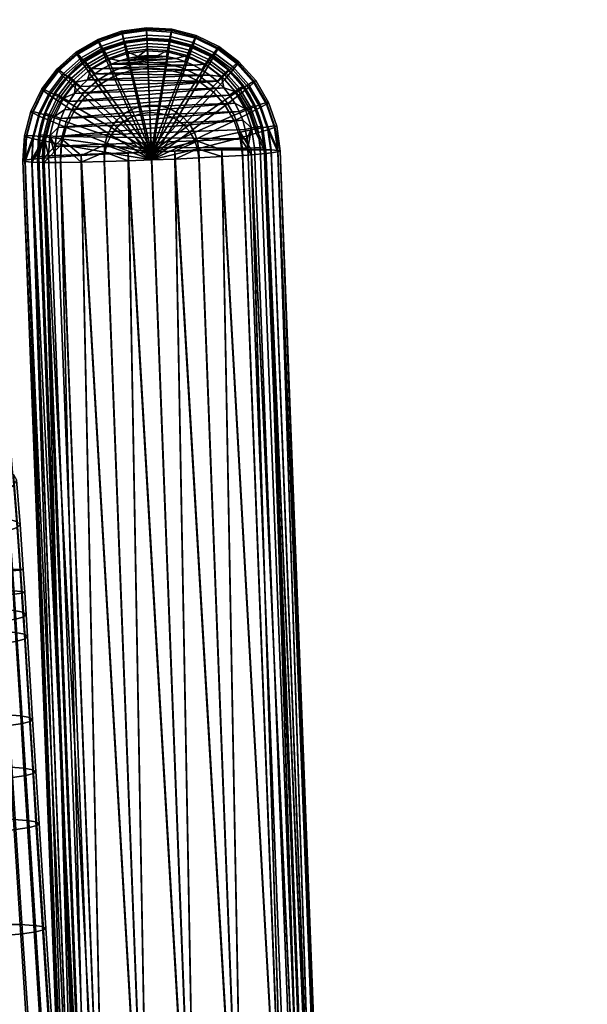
# Model space of a CAD drawing. Header units: millimetres. Extents: x -347 to 347, y -351 to 323.
# Tile 96 of 107: x 248 to 346, y 25 to 194. Entities that reach past the tile are written whole.
import ezdxf

# ---------------------------------------------------------------- set-up
doc = ezdxf.new("R2010")
doc.units = ezdxf.units.MM
doc.header["$MEASUREMENT"] = 0
for name, color, linetype in [('kolecka', 250, 'Continuous'), ('podrucky', 7, 'Continuous'), ('podrucky doplnky', 251, 'Continuous'), ('sedak', 251, 'Continuous')]:
    doc.layers.add(name, color=color, linetype=linetype)

msp = doc.modelspace()

# ---------------------------------------------------------------- meshes
at = {"layer": 'kolecka'}
mesh = msp.add_polyface(dxfattribs=at)
corners = [(193.84, 262.47, 30.25), (192.19, 262.6, 30.33), (192.39, 262.79, 26.13), (194.05, 262.68, 26.09), (195.59, 262.36, 30.19), (195.75, 262.6, 26.06), (195.42, 262.45, 34.33), (193.63, 262.63, 34.41), (197.41, 262.29, 30.15), (197.5, 262.54, 26.04), (197.31, 262.33, 34.27), (197.22, 262.46, 38.39), (195.26, 262.67, 38.45), (199.26, 262.26, 30.14), (199.26, 262.52, 26.03), (199.26, 262.28, 34.26), (199.26, 262.39, 38.37), (199.26, 262.54, 42.49), (197.13, 262.66, 42.51), (201.11, 262.29, 30.15), (201.02, 262.54, 26.04), (201.2, 262.33, 34.27), (201.3, 262.46, 38.39), (201.39, 262.66, 42.51), (202.93, 262.36, 30.19), (202.76, 262.6, 26.06), (203.1, 262.45, 34.33), (203.26, 262.67, 38.45), (204.68, 262.47, 30.25), (204.47, 262.68, 26.09), (204.88, 262.63, 34.41), (331.41, -56.34, 32.2), (331.41, -56.28, 28.71), (313.41, -56.28, 28.71), (313.41, -56.34, 32.2), (331.41, -56.8, 35.67), (313.41, -56.8, 35.67), (311.41, -56.76, 24.54), (300.41, -56.76, 24.54), (300.41, -56.38, 27.3), (311.41, -56.26, 30), (300.41, -56.26, 30), (300.41, -56.38, 32.7), (311.41, -56.76, 35.46), (299.3, -56.47, 30), (299.3, -57.04, 35.81), (333.41, -56.76, 24.54), (333.41, -56.26, 30), (344.41, -56.38, 27.3), (344.41, -56.76, 24.54), (333.41, -56.76, 35.46), (344.41, -56.38, 32.7), (344.41, -56.26, 30), (344.41, -56.76, 35.46), (345.51, -56.47, 30), (345.51, -57, 24.42)]
mesh.append_faces([[corners[k] for k in face] for face in [(0, 1, 2, 3), (4, 0, 3, 5), (6, 7, 0, 4), (8, 4, 5, 9), (10, 6, 4, 8), (11, 12, 6, 10), (13, 8, 9, 14), (15, 10, 8, 13), (16, 11, 10, 15), (17, 18, 11, 16), (19, 13, 14, 20), (21, 15, 13, 19), (22, 16, 15, 21), (23, 17, 16, 22), (24, 19, 20, 25), (26, 21, 19, 24), (27, 22, 21, 26), (28, 24, 25, 29), (30, 26, 24, 28), (31, 32, 33, 34), (35, 31, 34, 36), (37, 38, 39, 40), (40, 41, 42, 43), (41, 40, 39, 39), (44, 41, 39, 39), (44, 42, 41, 41), (44, 45, 42, 42), (46, 47, 48, 49), (47, 50, 51, 52), (50, 53, 51, 51), (52, 48, 47, 47), (54, 48, 52, 52), (54, 52, 51, 51), (55, 49, 48, 48), (54, 55, 48, 48)]])
at = {"layer": 'podrucky'}
mesh = msp.add_polyface(dxfattribs=at)
corners = [(253.59, 180.74, 625.58), (255.33, 179.55, 623.86), (253.75, 176.32, 624.08), (251.84, 177.14, 625.82), (252.59, 181.48, 627.39), (250.73, 177.68, 627.65), (252.27, 181.8, 629.19), (250.39, 177.93, 629.45), (252.58, 181.73, 631.02), (250.73, 177.93, 631.28), (253.59, 181.24, 632.92), (251.83, 177.65, 633.16), (255.33, 180.3, 634.78), (253.75, 177.06, 635), (257.51, 182.42, 623.67), (259.61, 180.38, 622.21), (257.77, 177.95, 622.37), (256.01, 183.93, 625.36), (255.15, 184.85, 627.16), (254.88, 185.23, 628.96), (255.15, 185.1, 630.79), (256.01, 184.43, 632.7), (257.51, 183.17, 634.59), (259.6, 181.34, 636.32), (257.76, 178.92, 636.48), (261.89, 182.4, 622.07), (266.27, 176.22, 620.26), (265.09, 175.17, 620.33), (260.21, 184.81, 623.51), (259.01, 186.59, 625.18), (258.32, 187.66, 626.97), (258.1, 188.08, 628.77), (258.32, 187.91, 630.6), (259.01, 187.09, 632.53), (260.21, 185.56, 634.43), (261.88, 183.36, 636.18), (266.26, 177.49, 638.82), (265.07, 176.44, 638.89), (264.53, 183.93, 621.97), (267.64, 177.02, 620.21), (263.33, 186.63, 623.38), (262.48, 188.61, 625.04), (261.98, 189.8, 626.83), (261.83, 190.26, 628.62), (261.98, 190.05, 630.46), (262.47, 189.11, 632.39), (263.32, 187.38, 634.3), (264.52, 184.9, 636.08), (267.63, 178.29, 638.76), (267.41, 184.93, 621.9), (269.14, 177.54, 620.18), (266.74, 187.81, 623.31), (266.27, 189.91, 624.96), (265.99, 191.18, 626.74), (265.9, 191.66, 628.53), (265.99, 191.43, 630.37), (266.26, 190.41, 632.3), (266.73, 188.56, 634.23), (267.4, 185.89, 636.01), (269.13, 178.81, 638.73), (270.43, 185.34, 621.88), (270.72, 177.76, 620.16), (270.32, 188.3, 623.28), (270.24, 190.46, 624.92), (270.19, 191.76, 626.7), (270.18, 192.25, 628.49), (270.19, 192.01, 630.33), (270.23, 190.96, 632.27), (270.31, 189.05, 634.2), (270.42, 186.31, 635.98), (270.7, 179.02, 638.71), (272.29, 178.93, 638.72), (273.46, 186.12, 636)]
mesh.append_faces([[corners[k] for k in face] for face in [(0, 1, 2, 3), (4, 0, 3, 5), (6, 4, 5, 7), (8, 6, 7, 9), (10, 8, 9, 11), (12, 10, 11, 13), (14, 15, 16, 1), (17, 14, 1, 0), (18, 17, 0, 4), (19, 18, 4, 6), (20, 19, 6, 8), (21, 20, 8, 10), (22, 21, 10, 12), (23, 22, 12, 24), (25, 26, 27, 15), (28, 25, 15, 14), (29, 28, 14, 17), (30, 29, 17, 18), (31, 30, 18, 19), (32, 31, 19, 20), (33, 32, 20, 21), (34, 33, 21, 22), (35, 34, 22, 23), (36, 35, 23, 37), (38, 39, 26, 25), (40, 38, 25, 28), (41, 40, 28, 29), (42, 41, 29, 30), (43, 42, 30, 31), (44, 43, 31, 32), (45, 44, 32, 33), (46, 45, 33, 34), (47, 46, 34, 35), (48, 47, 35, 36), (49, 50, 39, 38), (51, 49, 38, 40), (52, 51, 40, 41), (53, 52, 41, 42), (54, 53, 42, 43), (55, 54, 43, 44), (56, 55, 44, 45), (57, 56, 45, 46), (58, 57, 46, 47), (59, 58, 47, 48), (60, 61, 50, 49), (62, 60, 49, 51), (63, 62, 51, 52), (64, 63, 52, 53), (65, 64, 53, 54), (66, 65, 54, 55), (67, 66, 55, 56), (68, 67, 56, 57), (69, 68, 57, 58), (70, 69, 58, 59), (71, 72, 69, 70)]])
mesh = msp.add_polyface(dxfattribs=at)
corners = [(273.47, 185.16, 621.89), (272.3, 177.66, 620.17), (270.72, 177.76, 620.16), (270.43, 185.34, 621.88), (273.92, 188.09, 623.29), (270.32, 188.3, 623.28), (274.24, 190.22, 624.94), (270.24, 190.46, 624.92), (274.42, 191.51, 626.72), (270.19, 191.76, 626.7), (274.48, 191.99, 628.51), (270.18, 192.25, 628.49), (274.42, 191.75, 630.35), (270.19, 192.01, 630.33), (274.24, 190.72, 632.29), (270.23, 190.96, 632.27), (273.91, 188.83, 634.21), (270.31, 189.05, 634.2), (273.46, 186.12, 636), (270.42, 186.31, 635.98), (276.42, 184.39, 621.94), (273.84, 177.26, 620.2), (277.41, 187.17, 623.36), (278.12, 189.21, 625.02), (278.53, 190.44, 626.8), (278.65, 190.9, 628.59), (278.52, 190.68, 630.43), (278.11, 189.71, 632.36), (277.41, 187.92, 634.28), (276.41, 185.35, 636.05), (273.82, 178.53, 638.75), (272.29, 178.93, 638.72), (279.17, 183.06, 622.04), (275.27, 176.57, 620.25), (280.66, 185.6, 623.47), (281.73, 187.46, 625.14), (282.34, 188.59, 626.93), (282.53, 189.02, 628.72), (282.34, 188.83, 630.56), (281.72, 187.96, 632.48), (280.65, 186.35, 634.39), (279.16, 184.02, 636.15), (275.25, 177.83, 638.8), (281.6, 181.22, 622.16), (276.53, 175.61, 620.31), (283.54, 183.42, 623.62), (284.92, 185.04, 625.3), (285.72, 186.03, 627.1), (285.97, 186.42, 628.9), (285.72, 186.28, 630.73), (284.92, 185.54, 632.65), (283.53, 184.17, 634.54), (281.58, 182.19, 636.27), (276.52, 176.88, 638.86), (285.93, 180.73, 623.8), (283.62, 178.95, 622.32), (287.58, 182.05, 625.51), (288.53, 182.86, 627.32), (288.83, 183.2, 629.12), (288.53, 183.11, 630.95), (287.58, 182.55, 632.86), (285.92, 181.48, 634.72), (283.61, 179.91, 636.43), (277.57, 175.69, 638.95), (289.61, 178.59, 625.75), (287.75, 177.62, 624.02), (290.68, 179.21, 627.57), (291.01, 179.49, 629.38), (290.67, 179.46, 631.2), (289.6, 179.1, 633.09), (287.75, 178.37, 634.94), (285.15, 177.28, 636.61)]
mesh.append_faces([[corners[k] for k in face] for face in [(0, 1, 2, 3), (4, 0, 3, 5), (6, 4, 5, 7), (8, 6, 7, 9), (10, 8, 9, 11), (12, 10, 11, 13), (14, 12, 13, 15), (16, 14, 15, 17), (18, 16, 17, 19), (20, 21, 1, 0), (22, 20, 0, 4), (23, 22, 4, 6), (24, 23, 6, 8), (25, 24, 8, 10), (26, 25, 10, 12), (27, 26, 12, 14), (28, 27, 14, 16), (29, 28, 16, 18), (30, 29, 18, 31), (32, 33, 21, 20), (34, 32, 20, 22), (35, 34, 22, 23), (36, 35, 23, 24), (37, 36, 24, 25), (38, 37, 25, 26), (39, 38, 26, 27), (40, 39, 27, 28), (41, 40, 28, 29), (42, 41, 29, 30), (43, 44, 33, 32), (45, 43, 32, 34), (46, 45, 34, 35), (47, 46, 35, 36), (48, 47, 36, 37), (49, 48, 37, 38), (50, 49, 38, 39), (51, 50, 39, 40), (52, 51, 40, 41), (53, 52, 41, 42), (54, 55, 43, 45), (56, 54, 45, 46), (57, 56, 46, 47), (58, 57, 47, 48), (59, 58, 48, 49), (60, 59, 49, 50), (61, 60, 50, 51), (62, 61, 51, 52), (63, 62, 52, 53), (64, 65, 54, 56), (66, 64, 56, 57), (67, 66, 57, 58), (68, 67, 58, 59), (69, 68, 59, 60), (70, 69, 60, 61), (71, 70, 61, 62)]])
mesh = msp.add_polyface(dxfattribs=at)
corners = [(253.75, 176.32, 624.08), (256.44, 175.22, 622.56), (255.66, 172.27, 622.76), (252.84, 172.83, 624.32), (251.84, 177.14, 625.82), (250.82, 173.27, 626.08), (250.73, 177.68, 627.65), (249.66, 173.59, 627.93), (250.39, 177.93, 629.45), (249.29, 173.77, 629.74), (250.73, 177.93, 631.28), (249.66, 173.83, 631.56), (251.83, 177.65, 633.16), (250.82, 173.78, 633.43), (253.75, 177.06, 635), (252.83, 173.58, 635.24), (256.43, 176.18, 636.67), (255.65, 173.24, 636.87), (263.42, 173.75, 639.07), (263.02, 172.22, 639.17), (257.77, 177.95, 622.37), (264.13, 173.91, 620.42), (263.43, 172.49, 620.52), (255.33, 179.55, 623.86), (257.76, 178.92, 636.48), (255.33, 180.3, 634.78), (264.11, 175.18, 638.97), (271.01, 171, 639.97), (259.61, 180.38, 622.21), (265.09, 175.17, 620.33), (265.07, 176.44, 638.89), (259.6, 181.34, 636.32), (266.27, 176.22, 620.26), (271.03, 169.64, 620.01), (266.26, 177.49, 638.82), (267.64, 177.02, 620.21), (267.63, 178.29, 638.76), (269.14, 177.54, 620.18), (269.13, 178.81, 638.73), (270.72, 177.76, 620.16), (270.7, 179.02, 638.71), (272.3, 177.66, 620.17), (272.29, 178.93, 638.72), (273.84, 177.26, 620.2), (273.82, 178.53, 638.75), (275.27, 176.57, 620.25), (275.25, 177.83, 638.8), (276.53, 175.61, 620.31), (276.52, 176.88, 638.86), (277.58, 174.43, 620.39), (283.62, 178.95, 622.32), (281.6, 181.22, 622.16), (277.57, 175.69, 638.95), (285.16, 176.32, 622.5), (278.39, 173.06, 620.49), (287.75, 177.62, 624.02), (285.93, 180.73, 623.8), (278.37, 174.33, 639.04), (285.15, 177.28, 636.61), (283.61, 179.91, 636.43), (286.16, 173.45, 622.7), (278.9, 171.56, 620.59), (288.93, 174.22, 624.25), (290.92, 174.81, 626.01), (289.61, 178.59, 625.75), (292.06, 175.21, 627.85), (290.68, 179.21, 627.57), (292.42, 175.42, 629.66), (291.01, 179.49, 629.38), (292.06, 175.46, 631.48), (290.67, 179.46, 631.2), (290.91, 175.32, 633.35), (289.6, 179.1, 633.09), (288.93, 174.96, 635.17), (287.75, 178.37, 634.94), (286.15, 174.41, 636.81), (278.89, 172.83, 639.14), (292.64, 171.02, 628.13), (293, 171.16, 629.95), (292.64, 171.27, 631.76), (291.46, 171.35, 633.62)]
mesh.append_faces([[corners[k] for k in face] for face in [(0, 1, 2, 3), (4, 0, 3, 5), (6, 4, 5, 7), (8, 6, 7, 9), (10, 8, 9, 11), (12, 10, 11, 13), (14, 12, 13, 15), (16, 14, 15, 17), (18, 16, 17, 19), (20, 21, 22, 1), (23, 20, 1, 0), (24, 25, 14, 16), (26, 24, 16, 18), (27, 26, 18, 18), (28, 29, 21, 20), (30, 31, 24, 26), (27, 30, 26, 26), (32, 33, 29, 29), (27, 34, 30, 30), (35, 33, 32, 32), (27, 36, 34, 34), (37, 33, 35, 35), (27, 38, 36, 36), (39, 33, 37, 37), (27, 40, 38, 38), (41, 33, 39, 39), (27, 42, 40, 40), (43, 33, 41, 41), (27, 44, 42, 42), (45, 33, 43, 43), (27, 46, 44, 44), (47, 33, 45, 45), (27, 48, 46, 46), (49, 33, 47, 47), (50, 49, 47, 51), (27, 52, 48, 48), (53, 54, 49, 50), (55, 53, 50, 56), (57, 58, 59, 52), (27, 57, 52, 52), (60, 61, 54, 53), (62, 60, 53, 55), (63, 62, 55, 64), (65, 63, 64, 66), (67, 65, 66, 68), (69, 67, 68, 70), (71, 69, 70, 72), (73, 71, 72, 74), (75, 73, 74, 58), (76, 75, 58, 57), (65, 77, 63, 63), (67, 78, 65, 65), (69, 78, 67, 67), (71, 79, 69, 69), (80, 79, 71, 71)]])
mesh = msp.add_polyface(dxfattribs=at)
corners = [(294.38, -31.42, 650.86), (286.56, 171.39, 637.01), (283.04, 171.35, 638.32), (288.08, 171.4, 636.25), (297.24, -31.43, 649.26), (290.55, 171.38, 634.53), (299.28, -31.48, 647.47), (292.64, 171.27, 631.76), (291.46, 171.35, 633.62), (263.43, 172.49, 620.52), (271.03, 169.64, 620.01), (263.03, 170.95, 620.62), (256.44, 175.22, 622.56), (255.66, 172.27, 622.76), (271.01, 171, 639.97), (263.42, 173.75, 639.07), (263.02, 172.22, 639.17), (264.13, 173.91, 620.42), (265.09, 175.17, 620.33), (278.39, 173.06, 620.49), (277.58, 174.43, 620.39), (278.9, 171.56, 620.59), (278.89, 172.83, 639.14), (278.37, 174.33, 639.04), (267.03, 169.49, 620.19), (262.94, 169.37, 620.73), (259, 169.28, 621.66), (255.48, 169.24, 622.96), (252.62, 169.24, 624.56), (252.84, 172.83, 624.32), (250.58, 169.28, 626.36), (250.82, 173.27, 626.08), (249.41, 169.36, 628.21), (249.04, 169.47, 630.03), (249.66, 173.59, 627.93), (249.29, 173.77, 629.74), (250.82, 173.78, 633.43), (249.4, 169.61, 631.85), (250.58, 169.78, 633.7), (249.66, 173.83, 631.56), (252.83, 173.58, 635.24), (252.62, 169.98, 635.48), (255.65, 173.24, 636.87), (255.47, 170.2, 637.07), (258.99, 170.42, 638.36), (262.92, 170.64, 639.28), (267.01, 170.83, 639.81), (275.03, 169.8, 620.17), (286.16, 173.45, 622.7), (286.57, 170.43, 622.91), (283.06, 170.21, 621.62), (288.93, 174.22, 624.25), (290.55, 170.75, 625.37), (288.09, 170.54, 623.67), (290.92, 174.81, 626.01), (291.46, 170.85, 626.28), (279.12, 169.99, 620.7), (292.06, 175.21, 627.85), (293, 171.16, 629.95), (292.64, 171.02, 628.13), (292.06, 175.46, 631.48), (288.93, 174.96, 635.17), (290.91, 175.32, 633.35), (286.15, 174.41, 636.81), (275.01, 171.14, 639.79), (279.11, 171.26, 639.25)]
mesh.append_faces([[corners[k] for k in face] for face in [(0, 1, 2, 2), (3, 4, 5, 5), (6, 7, 8, 8), (9, 10, 11, 11), (12, 9, 11, 13), (14, 15, 16, 16), (17, 10, 9, 9), (18, 10, 17, 17), (19, 10, 20, 20), (21, 10, 19, 19), (14, 22, 23, 23), (11, 24, 25, 25), (13, 26, 27, 27), (13, 27, 28, 28), (26, 11, 25, 25), (26, 13, 11, 11), (10, 24, 11, 11), (13, 28, 29, 29), (28, 30, 29, 29), (29, 30, 31, 31), (31, 30, 32, 32), (33, 34, 32, 32), (31, 32, 34, 34), (34, 33, 35, 35), (36, 37, 38, 38), (37, 39, 33, 33), (40, 38, 41, 41), (42, 43, 44, 44), (43, 42, 41, 41), (37, 36, 39, 39), (35, 33, 39, 39), (38, 40, 36, 36), (40, 41, 42, 42), (42, 44, 16, 16), (16, 45, 46, 46), (46, 14, 16, 16), (16, 44, 45, 45), (21, 47, 10, 10), (48, 49, 50, 21), (51, 52, 53, 48), (54, 55, 52, 51), (47, 21, 56, 56), (21, 50, 56, 56), (57, 58, 59, 59), (54, 59, 55, 55), (48, 53, 49, 49), (60, 7, 58, 58), (61, 5, 8, 62), (22, 2, 1, 63), (14, 64, 22, 22), (63, 3, 5, 61), (63, 1, 3, 3), (22, 65, 2, 2), (22, 64, 65, 65)]])
mesh = msp.add_polyface(dxfattribs=at)
corners = [(270.76, -33.49, 634.58), (267.03, 169.49, 620.19), (278.85, -33.23, 633.86), (259, 169.28, 621.66), (263.3, -33.62, 636.81), (255.48, 169.24, 622.96), (271.03, 169.64, 620.01), (262.94, 169.37, 620.73), (260.44, -33.62, 638.41), (257.22, -33.48, 642.06), (250.58, 169.28, 626.36), (258.4, -33.57, 640.2), (256.86, -33.37, 643.88), (249.04, 169.47, 630.03), (249.41, 169.36, 628.21), (252.62, 169.24, 624.56), (257.22, -33.22, 645.69), (249.4, 169.61, 631.85), (258.4, -33.05, 647.55), (250.58, 169.78, 633.7), (260.43, -32.84, 649.33), (252.62, 169.98, 635.48), (255.47, 170.2, 637.07), (263.29, -32.62, 650.92), (258.99, 170.42, 638.36), (267.01, 170.83, 639.81), (270.74, -32.17, 653.13), (278.83, -31.81, 653.81), (262.92, 170.64, 639.28), (271.01, 171, 639.97), (299.28, -32, 640.13), (292.64, 171.02, 628.13), (300.46, -31.82, 641.98), (290.55, 170.75, 625.37), (291.46, 170.85, 626.28), (297.24, -32.2, 638.35), (293, 171.16, 629.95), (300.82, -31.68, 643.8), (288.09, 170.54, 623.67), (294.39, -32.43, 636.76), (275.03, 169.8, 620.17), (286.94, -32.87, 634.55), (279.12, 169.99, 620.7), (286.57, 170.43, 622.91), (283.06, 170.21, 621.62), (275.01, 171.14, 639.79), (286.92, -31.55, 653.1), (279.11, 171.26, 639.25), (283.04, 171.35, 638.32), (288.08, 171.4, 636.25), (286.56, 171.39, 637.01), (294.38, -31.42, 650.86), (292.64, 171.27, 631.76), (299.28, -31.48, 647.47), (300.45, -31.56, 645.61), (290.55, 171.38, 634.53), (297.24, -31.43, 649.26), (291.46, 171.35, 633.62)]
mesh.append_faces([[corners[k] for k in face] for face in [(0, 1, 2, 2), (3, 0, 4, 4), (3, 4, 5, 5), (1, 6, 2, 2), (7, 1, 0, 0), (7, 0, 3, 3), (5, 4, 8, 8), (9, 10, 11, 11), (9, 12, 13, 13), (13, 14, 9, 9), (5, 8, 15, 15), (11, 10, 15, 15), (9, 14, 10, 10), (11, 15, 8, 8), (16, 13, 12, 12), (17, 13, 16, 16), (18, 17, 16, 16), (19, 17, 18, 18), (20, 21, 19, 19), (22, 21, 23, 23), (18, 20, 19, 19), (22, 23, 24, 24), (25, 26, 27, 27), (24, 23, 26, 26), (28, 24, 26, 26), (25, 28, 26, 26), (25, 27, 29, 29), (20, 23, 21, 21), (30, 31, 32, 32), (33, 34, 30, 30), (33, 30, 35, 35), (36, 37, 32, 32), (31, 36, 32, 32), (31, 30, 34, 34), (38, 35, 39, 39), (40, 41, 2, 2), (2, 6, 40, 40), (42, 41, 40, 40), (33, 35, 38, 38), (39, 43, 38, 38), (44, 43, 39, 39), (44, 41, 42, 42), (39, 41, 44, 44), (27, 45, 29, 29), (45, 27, 46, 46), (47, 45, 46, 46), (48, 47, 46, 46), (49, 50, 51, 51), (46, 51, 48, 48), (52, 53, 54, 54), (55, 56, 53, 53), (57, 55, 53, 53), (52, 54, 36, 36), (37, 36, 54, 54), (51, 56, 49, 49)]])
at = {"layer": 'podrucky doplnky'}
mesh = msp.add_polyface(dxfattribs=at)
corners = [(263.66, 186.98, 639.29), (263.23, 187.86, 638.56), (260.08, 186.02, 638.68), (260.68, 185.24, 639.41), (266.68, 189.05, 638.48), (266.53, 189.63, 637.42), (262.95, 188.39, 637.5), (266.92, 188.11, 639.22), (270.3, 189.55, 638.45), (270.27, 190.14, 637.39), (270.34, 188.58, 639.19), (264.64, 189.22, 636.34), (262.87, 188.51, 636.39), (261.17, 187.63, 636.45), (268.36, 190.11, 636.28), (266.48, 189.76, 636.31), (265.62, 186.6, 639.53), (267.17, 187.05, 639.5), (262.68, 185.25, 639.62), (264.12, 186, 639.57), (261.33, 184.36, 639.68), (268.77, 187.35, 639.48), (270.38, 187.49, 639.47), (270.27, 190.28, 636.27), (272, 187.47, 639.47), (273.61, 187.3, 639.49), (275.19, 186.97, 639.51), (260.06, 183.35, 639.75), (280.98, 184.16, 639.71), (278.23, 185.85, 639.59), (282.22, 183.12, 639.78), (258.91, 182.22, 639.82), (257.87, 180.99, 639.91), (256.95, 179.65, 640), (283.36, 181.97, 639.86), (256.17, 178.24, 640.09), (284.37, 180.71, 639.94), (266.73, 189.71, 634.81), (266.74, 189.61, 633.31), (263.15, 188.43, 633.39), (263.15, 188.53, 634.88), (270.27, 190.17, 634.78), (270.27, 190.07, 633.28)]
mesh.append_faces([[corners[k] for k in face] for face in [(0, 1, 2, 3), (4, 5, 6, 1), (7, 4, 1, 0), (8, 9, 5, 4), (10, 8, 4, 7), (6, 11, 12, 12), (6, 12, 13, 13), (5, 14, 15, 15), (5, 9, 14, 14), (11, 6, 5, 5), (15, 11, 5, 5), (0, 16, 17, 7), (3, 18, 19, 0), (3, 20, 18, 18), (21, 22, 10, 10), (21, 7, 17, 17), (16, 0, 19, 19), (7, 21, 10, 10), (14, 9, 23, 23), (24, 21, 17, 17), (17, 16, 25, 25), (26, 16, 19, 19), (27, 28, 20, 20), (29, 19, 18, 18), (30, 27, 31, 31), (32, 33, 34, 34), (35, 36, 33, 33), (32, 30, 31, 31), (24, 22, 21, 21), (37, 38, 39, 40), (41, 42, 38, 37), (12, 11, 40, 40), (41, 37, 14, 14), (15, 14, 37, 37), (37, 11, 15, 15), (11, 37, 40, 40), (23, 41, 14, 14), (40, 13, 12, 12)]])
mesh = msp.add_polyface(dxfattribs=at)
corners = [(273.94, 189.33, 638.47), (274.05, 189.92, 637.41), (270.27, 190.14, 637.39), (270.3, 189.55, 638.45), (273.78, 188.37, 639.2), (270.34, 188.58, 639.19), (277.47, 188.41, 638.53), (277.71, 188.96, 637.48), (277.12, 187.5, 639.26), (280.22, 185.99, 639.37), (280.76, 186.81, 638.64), (274.08, 190.05, 636.29), (272.18, 190.26, 636.28), (275.96, 189.66, 636.32), (279.54, 188.33, 636.41), (277.78, 189.08, 636.36), (270.27, 190.28, 636.27), (270.38, 187.49, 639.47), (272, 187.47, 639.47), (273.61, 187.3, 639.49), (275.19, 186.97, 639.51), (276.74, 186.48, 639.54), (278.23, 185.85, 639.59), (279.65, 185.07, 639.64), (261.33, 184.36, 639.68), (280.98, 184.16, 639.71), (282.22, 183.12, 639.78), (260.06, 183.35, 639.75), (262.68, 185.25, 639.62), (265.62, 186.6, 639.53), (264.12, 186, 639.57), (257.87, 180.99, 639.91), (283.36, 181.97, 639.86), (256.95, 179.65, 640), (284.37, 180.71, 639.94), (256.17, 178.24, 640.09), (285.26, 179.35, 640.04), (267.17, 187.05, 639.5), (273.83, 189.99, 634.79), (273.83, 189.88, 633.3), (270.27, 190.07, 633.28), (270.27, 190.17, 634.78), (277.49, 189.08, 634.86), (277.49, 188.98, 633.36)]
mesh.append_faces([[corners[k] for k in face] for face in [(0, 1, 2, 3), (4, 0, 3, 5), (6, 7, 1, 0), (8, 6, 0, 4), (9, 10, 6, 8), (1, 11, 12, 12), (1, 13, 11, 11), (7, 14, 15, 15), (7, 15, 13, 13), (1, 12, 2, 2), (7, 13, 1, 1), (16, 2, 12, 12), (5, 17, 18, 4), (19, 4, 18, 18), (4, 19, 20, 8), (8, 21, 22, 9), (8, 20, 21, 21), (23, 24, 25, 25), (26, 25, 27, 27), (23, 22, 28, 28), (29, 20, 19, 19), (20, 30, 21, 21), (22, 21, 30, 30), (31, 32, 26, 26), (33, 34, 32, 32), (35, 36, 34, 34), (18, 37, 19, 19), (28, 24, 23, 23), (38, 39, 40, 41), (42, 43, 39, 38), (12, 38, 41, 41), (38, 13, 42, 42), (12, 11, 38, 38), (16, 12, 41, 41), (11, 13, 38, 38), (42, 15, 14, 14), (42, 13, 15, 15)]])
mesh = msp.add_polyface(dxfattribs=at)
corners = [(255.15, 180.7, 639.04), (254.58, 180.98, 638), (252.92, 177.59, 638.23), (253.55, 177.42, 639.26), (256.01, 180.21, 639.75), (254.5, 177.12, 639.96), (257.35, 183.6, 638.85), (256.86, 183.99, 637.8), (258.1, 182.96, 639.56), (260.08, 186.02, 638.68), (259.69, 186.49, 637.63), (260.68, 185.24, 639.41), (263.23, 187.86, 638.56), (262.95, 188.39, 637.5), (254.4, 181.01, 636.89), (253.48, 179.34, 637.01), (255.48, 182.59, 636.79), (256.71, 184.05, 636.69), (258.07, 185.39, 636.6), (261.17, 187.63, 636.45), (259.57, 186.58, 636.52), (256.95, 179.65, 640), (257.87, 180.99, 639.91), (258.91, 182.22, 639.82), (260.06, 183.35, 639.75), (261.33, 184.36, 639.68), (254.3, 180.74, 635.41), (254.3, 180.64, 633.91), (252.62, 177.09, 634.15), (252.62, 177.19, 635.65), (256.71, 183.95, 635.19), (256.71, 183.85, 633.7), (259.73, 186.6, 635.01), (259.73, 186.49, 633.52), (263.15, 188.53, 634.88), (263.15, 188.43, 633.39)]
mesh.append_faces([[corners[k] for k in face] for face in [(0, 1, 2, 3), (4, 0, 3, 5), (6, 7, 1, 0), (8, 6, 0, 4), (9, 10, 7, 6), (11, 9, 6, 8), (12, 13, 10, 9), (1, 14, 15, 15), (2, 1, 15, 15), (1, 16, 14, 14), (7, 17, 16, 16), (7, 18, 17, 17), (10, 19, 20, 20), (10, 20, 18, 18), (10, 18, 7, 7), (13, 19, 10, 10), (1, 7, 16, 16), (21, 22, 4, 4), (23, 8, 22, 22), (4, 22, 8, 8), (24, 8, 23, 23), (25, 11, 24, 24), (8, 24, 11, 11), (26, 27, 28, 29), (30, 31, 27, 26), (32, 33, 31, 30), (34, 35, 33, 32), (29, 15, 26, 26), (26, 16, 30, 30), (32, 19, 34, 34), (30, 18, 32, 32), (30, 17, 18, 18), (30, 16, 17, 17), (32, 20, 19, 19), (32, 18, 20, 20), (26, 15, 14, 14), (14, 16, 26, 26)]])
mesh = msp.add_polyface(dxfattribs=at)
corners = [(280.76, 186.81, 638.64), (281.11, 187.31, 637.59), (277.71, 188.96, 637.48), (277.47, 188.41, 638.53), (283.67, 184.61, 638.8), (284.12, 185.03, 637.75), (282.97, 183.91, 639.51), (280.22, 185.99, 639.37), (286.09, 181.89, 638.98), (286.63, 182.21, 637.94), (285.26, 181.34, 639.69), (287.93, 178.75, 639.2), (288.54, 178.95, 638.17), (287.01, 178.37, 639.89), (282.8, 186.34, 636.55), (281.22, 187.42, 636.48), (279.54, 188.33, 636.41), (285.6, 183.75, 636.73), (284.26, 185.11, 636.64), (286.8, 182.26, 636.83), (287.85, 180.66, 636.94), (288.73, 178.97, 637.06), (279.65, 185.07, 639.64), (280.98, 184.16, 639.71), (282.22, 183.12, 639.78), (283.36, 181.97, 639.86), (278.23, 185.85, 639.59), (284.37, 180.71, 639.94), (285.26, 179.35, 640.04), (281.05, 187.41, 634.97), (281.05, 187.31, 633.48), (277.49, 188.98, 633.36), (277.49, 189.08, 634.86), (284.27, 185.01, 635.14), (284.27, 184.91, 633.64), (286.92, 182, 635.35), (286.92, 181.9, 633.85), (288.86, 178.59, 635.58), (288.86, 178.48, 634.09)]
mesh.append_faces([[corners[k] for k in face] for face in [(0, 1, 2, 3), (4, 5, 1, 0), (6, 4, 0, 7), (8, 9, 5, 4), (10, 8, 4, 6), (11, 12, 9, 8), (13, 11, 8, 10), (1, 14, 15, 15), (1, 15, 16, 16), (5, 17, 18, 18), (5, 18, 14, 1), (9, 19, 17, 5), (16, 2, 1, 1), (9, 20, 19, 19), (12, 21, 20, 20), (12, 20, 9, 9), (7, 22, 23, 6), (6, 24, 25, 25), (24, 6, 23, 23), (22, 7, 26, 26), (25, 10, 6, 6), (10, 27, 28, 13), (25, 27, 10, 10), (29, 30, 31, 32), (33, 34, 30, 29), (35, 36, 34, 33), (37, 38, 36, 35), (16, 29, 32, 32), (33, 29, 14, 14), (33, 17, 35, 35), (20, 37, 35, 35), (29, 15, 14, 14), (33, 18, 17, 17), (33, 14, 18, 18), (29, 16, 15, 15), (37, 20, 21, 21), (35, 19, 20, 20), (35, 17, 19, 19)]])
mesh = msp.add_polyface(dxfattribs=at)
corners = [(253.55, 177.42, 639.26), (252.92, 177.59, 638.23), (251.97, 173.94, 638.48), (252.62, 173.9, 639.5), (254.5, 177.12, 639.96), (253.63, 173.79, 640.18), (289.12, 175.3, 639.44), (289.77, 175.39, 638.41), (288.54, 178.95, 638.17), (287.93, 178.75, 639.2), (288.13, 175.11, 640.12), (287.01, 178.37, 639.89), (252.73, 177.58, 637.13), (252.15, 175.76, 637.25), (253.48, 179.34, 637.01), (251.76, 173.89, 637.38), (255.05, 175.21, 640.3), (255.54, 176.75, 640.19), (256.17, 178.24, 640.09), (256.95, 179.65, 640), (256.01, 180.21, 639.75), (254.72, 173.63, 640.41), (289.98, 175.36, 637.31), (289.44, 177.2, 637.18), (288.73, 178.97, 637.06), (289.62, 171.7, 639.68), (290.29, 171.65, 638.67), (290.5, 171.58, 637.56), (286, 177.92, 640.14), (286.61, 176.42, 640.24), (285.26, 179.35, 640.04), (287.06, 174.87, 640.34), (287.36, 173.28, 640.45), (252.62, 177.19, 635.65), (252.62, 177.09, 634.15), (251.72, 173.43, 634.4), (251.72, 173.53, 635.9), (290.04, 175.01, 635.83), (290.04, 174.91, 634.33), (288.86, 178.48, 634.09), (288.86, 178.59, 635.58)]
mesh.append_faces([[corners[k] for k in face] for face in [(0, 1, 2, 3), (4, 0, 3, 5), (6, 7, 8, 9), (10, 6, 9, 11), (1, 12, 13, 13), (1, 14, 12, 12), (2, 13, 15, 15), (2, 1, 13, 13), (5, 16, 17, 4), (4, 18, 19, 20), (18, 4, 17, 17), (16, 5, 21, 21), (7, 22, 23, 23), (8, 23, 24, 24), (7, 23, 8, 8), (6, 25, 26, 7), (22, 7, 27, 27), (11, 28, 29, 10), (11, 30, 28, 28), (10, 29, 31, 31), (32, 10, 31, 31), (21, 31, 29, 29), (31, 21, 32, 32), (28, 16, 29, 29), (30, 17, 28, 28), (18, 17, 30, 30), (21, 29, 16, 16), (16, 28, 17, 17), (33, 34, 35, 36), (37, 38, 39, 40), (13, 33, 36, 36), (40, 23, 37, 37), (27, 37, 22, 22), (33, 13, 12, 12), (12, 14, 33, 33), (36, 15, 13, 13), (37, 23, 22, 22), (40, 24, 23, 23)]])
mesh = msp.add_polyface(dxfattribs=at)
corners = [(297.82, -40.99, 654.17), (298.49, -41.01, 653.15), (298.29, -35.95, 652.84), (297.62, -35.91, 653.86), (298.6, -38.54, 651.91), (298.5, -36.02, 651.74), (259.53, -37.52, 651.81), (259.63, -40.04, 651.99), (259.74, -37.43, 652.91), (262.53, -37.2, 654.8), (262.63, -39.74, 654.97), (295.6, -38.47, 654.91), (295.51, -35.93, 654.74), (296.8, -41, 654.84), (296.61, -35.9, 654.52), (298.51, -36.22, 648.75), (290.5, 171.38, 634.57), (290.5, 171.58, 637.56), (290.29, 171.65, 638.67), (289.62, 171.7, 639.68), (288.6, 171.7, 640.35), (287.5, 171.67, 640.56), (254.53, 170.41, 640.63), (260.41, -37.34, 653.93), (261.42, -37.25, 654.59), (253.42, 170.35, 640.42), (252.41, 170.27, 639.75), (251.74, 170.17, 638.74), (251.53, 170.09, 637.64), (251.53, 169.88, 634.64), (259.53, -37.72, 648.82), (251.97, 173.94, 638.48), (252.62, 173.9, 639.5), (251.76, 173.89, 637.38), (253.63, 173.79, 640.18), (254.54, 172.02, 640.51), (254.72, 173.63, 640.41), (289.77, 175.39, 638.41), (288.13, 175.11, 640.12), (289.12, 175.3, 639.44), (287.36, 173.28, 640.45), (251.72, 173.53, 635.9), (251.72, 173.43, 634.4), (290.04, 174.91, 634.33), (290.04, 175.01, 635.83)]
mesh.append_faces([[corners[k] for k in face] for face in [(0, 1, 2, 3), (2, 4, 5, 5), (6, 7, 8, 8), (9, 10, 11, 11), (11, 12, 9, 9), (13, 3, 14, 14), (13, 14, 12, 12), (15, 16, 17, 5), (3, 2, 18, 19), (14, 3, 19, 20), (18, 2, 5, 17), (21, 12, 14, 20), (12, 21, 22, 9), (23, 24, 25, 26), (8, 23, 26, 27), (25, 24, 9, 22), (28, 6, 8, 27), (6, 28, 29, 30), (28, 27, 31, 31), (31, 27, 32, 32), (33, 28, 31, 31), (26, 32, 27, 27), (34, 25, 22, 22), (25, 34, 32, 32), (35, 34, 22, 22), (32, 26, 25, 25), (34, 35, 36, 36), (37, 18, 17, 17), (38, 20, 19, 39), (38, 21, 20, 20), (38, 40, 21, 21), (35, 21, 40, 40), (21, 35, 22, 22), (36, 35, 40, 40), (29, 28, 41, 42), (33, 41, 28, 28), (17, 16, 43, 44)]])
at = {"layer": 'sedak'}
mesh = msp.add_polyface(dxfattribs=at)
corners = [(246.14, 113.12, 425.26), (247.51, 114.07, 420.62), (246.91, 121.16, 422.49), (245.58, 119.81, 427.03), (243.89, 112.2, 429.5), (243.38, 118.52, 431.15), (240.84, 111.32, 433.14), (240.37, 117.33, 434.67), (237.1, 110.52, 436.06), (236.66, 116.27, 437.46), (232.8, 109.8, 438.23), (232.38, 115.36, 439.5), (228.13, 109.16, 439.73), (227.69, 114.58, 440.87), (232.91, 109.25, 394.6), (228.11, 109.35, 393.84), (227.42, 118.88, 395.18), (232.22, 118.69, 395.95), (237.32, 109.1, 396.06), (236.64, 118.4, 397.41), (241.18, 108.88, 398.35), (240.5, 117.97, 399.7), (244.32, 108.59, 401.47), (243.65, 117.4, 402.82), (246.65, 108.24, 405.34), (245.99, 116.7, 406.66), (248.07, 107.82, 409.77), (247.44, 115.89, 411.07), (248.55, 107.36, 414.54), (247.95, 115, 415.8), (248.07, 106.85, 419.41), (246.66, 106.31, 424.12), (244.37, 105.77, 428.43), (241.28, 105.22, 432.16), (237.51, 104.69, 435.17), (233.2, 104.17, 437.43), (228.54, 103.68, 439.03), (233.56, 99.72, 394.01), (228.78, 99.74, 393.27), (237.97, 99.71, 395.46), (241.82, 99.71, 397.74), (244.95, 99.71, 400.86), (247.26, 99.7, 404.71), (248.66, 99.68, 409.14), (249.1, 99.64, 413.92), (248.59, 99.56, 418.81), (247.14, 99.44, 423.54), (244.81, 99.28, 427.89), (241.68, 99.06, 431.66), (237.89, 98.8, 434.73), (233.58, 98.5, 437.06), (228.92, 98.16, 438.73), (223.16, 109.42, 393.53), (222.43, 119, 394.85), (223.85, 99.76, 392.96), (222.79, 113.88, 441.81), (223.27, 108.58, 440.79), (223.72, 103.21, 440.18), (227.21, 119.87, 442.48), (222.26, 119.08, 443.27), (216.59, 116, 443.44), (217.46, 106.7, 441.75), (217.04, 111.38, 442.44), (217.84, 101.97, 441.37)]
mesh.append_faces([[corners[k] for k in face] for face in [(0, 1, 2, 3), (4, 0, 3, 5), (6, 4, 5, 7), (8, 6, 7, 9), (10, 8, 9, 11), (12, 10, 11, 13), (14, 15, 16, 17), (18, 14, 17, 19), (20, 18, 19, 21), (22, 20, 21, 23), (24, 22, 23, 25), (26, 24, 25, 27), (28, 26, 27, 29), (30, 28, 29, 1), (31, 30, 1, 0), (32, 31, 0, 4), (33, 32, 4, 6), (34, 33, 6, 8), (35, 34, 8, 10), (36, 35, 10, 12), (37, 38, 15, 14), (39, 37, 14, 18), (40, 39, 18, 20), (41, 40, 20, 22), (42, 41, 22, 24), (43, 42, 24, 26), (44, 43, 26, 28), (45, 44, 28, 30), (46, 45, 30, 31), (47, 46, 31, 32), (48, 47, 32, 33), (49, 48, 33, 34), (50, 49, 34, 35), (51, 50, 35, 36), (52, 53, 16, 15), (54, 52, 15, 38), (13, 55, 56, 12), (12, 56, 57, 36), (13, 58, 59, 55), (59, 60, 55, 55), (61, 57, 56, 56), (56, 55, 62, 61), (60, 62, 55, 55), (63, 57, 61, 61)]])
mesh = msp.add_polyface(dxfattribs=at)
corners = [(242.12, 95.12, 397.72), (238.28, 95.01, 395.45), (237.97, 99.71, 395.46), (241.82, 99.71, 397.74), (245.25, 95.26, 400.83), (244.95, 99.71, 400.86), (247.54, 95.42, 404.67), (247.26, 99.7, 404.71), (248.93, 95.6, 409.09), (248.66, 99.68, 409.14), (249.36, 95.77, 413.86), (249.1, 99.64, 413.92), (248.83, 95.9, 418.74), (248.59, 99.56, 418.81), (247.36, 95.99, 423.47), (247.14, 99.44, 423.54), (245.01, 96.02, 427.82), (244.81, 99.28, 427.89), (241.87, 95.98, 431.6), (241.68, 99.06, 431.66), (238.07, 95.85, 434.69), (237.89, 98.8, 434.73), (242.43, 90.53, 397.84), (238.59, 90.31, 395.58), (245.54, 90.83, 400.93), (247.82, 91.19, 404.76), (249.19, 91.58, 409.16), (249.6, 91.97, 413.92), (249.05, 92.34, 418.78), (247.57, 92.65, 423.51), (245.21, 92.87, 427.85), (242.06, 92.98, 431.64), (238.25, 92.98, 434.73), (242.68, 86.73, 397.98), (238.84, 86.5, 395.73), (245.79, 87.03, 401.06), (248.07, 87.4, 404.88), (249.43, 87.8, 409.27), (249.84, 88.2, 414.02), (249.29, 88.58, 418.87), (247.8, 88.9, 423.59), (245.44, 89.13, 427.94), (242.29, 89.25, 431.73), (238.48, 89.26, 434.83), (239.76, 72.45, 396.42), (235.36, 72.28, 395.01), (234.44, 86.35, 394.3), (243.58, 72.69, 398.65), (246.69, 72.99, 401.7), (248.95, 73.32, 405.48), (250.31, 73.68, 409.84), (250.71, 74.04, 414.55), (250.16, 74.36, 419.38), (248.67, 74.64, 424.09), (246.31, 74.83, 428.43), (243.17, 74.93, 432.24), (239.37, 74.92, 435.37), (243.73, 65.95, 432.6), (246.87, 65.87, 428.79), (239.94, 65.93, 435.75), (235.64, 65.82, 438.2), (235.07, 74.82, 437.79)]
mesh.append_faces([[corners[k] for k in face] for face in [(0, 1, 2, 3), (4, 0, 3, 5), (6, 4, 5, 7), (8, 6, 7, 9), (10, 8, 9, 11), (12, 10, 11, 13), (14, 12, 13, 15), (16, 14, 15, 17), (18, 16, 17, 19), (20, 18, 19, 21), (22, 23, 1, 0), (24, 22, 0, 4), (25, 24, 4, 6), (26, 25, 6, 8), (27, 26, 8, 10), (28, 27, 10, 12), (29, 28, 12, 14), (30, 29, 14, 16), (31, 30, 16, 18), (32, 31, 18, 20), (33, 34, 23, 22), (35, 33, 22, 24), (36, 35, 24, 25), (37, 36, 25, 26), (38, 37, 26, 27), (39, 38, 27, 28), (40, 39, 28, 29), (41, 40, 29, 30), (42, 41, 30, 31), (43, 42, 31, 32), (44, 45, 46, 34), (47, 44, 34, 33), (48, 47, 33, 35), (49, 48, 35, 36), (50, 49, 36, 37), (51, 50, 37, 38), (52, 51, 38, 39), (53, 52, 39, 40), (54, 53, 40, 41), (55, 54, 41, 42), (56, 55, 42, 43), (57, 58, 54, 55), (59, 57, 55, 56), (60, 59, 56, 61)]])
mesh = msp.add_polyface(dxfattribs=at)
corners = [(235.96, 63.35, 395.46), (231.18, 63.2, 394.74), (230.59, 72.16, 394.28), (235.36, 72.28, 395.01), (240.35, 63.54, 396.86), (239.76, 72.45, 396.42), (244.17, 63.8, 399.08), (243.58, 72.69, 398.65), (247.27, 64.1, 402.12), (246.69, 72.99, 401.7), (249.53, 64.43, 405.88), (248.95, 73.32, 405.48), (250.88, 64.79, 410.22), (250.31, 73.68, 409.84), (251.28, 65.13, 414.92), (250.71, 74.04, 414.55), (250.72, 65.44, 419.74), (250.16, 74.36, 419.38), (249.23, 65.69, 424.44), (248.67, 74.64, 424.09), (246.87, 65.87, 428.79), (246.31, 74.83, 428.43), (231.02, 65.63, 440.01), (235.64, 65.82, 438.2), (235.07, 74.82, 437.79), (230.44, 74.63, 439.57), (236.55, 54.41, 395.88), (231.77, 54.24, 395.17), (240.94, 54.63, 397.28), (244.75, 54.89, 399.49), (247.85, 55.2, 402.51), (250.1, 55.54, 406.27), (251.45, 55.89, 410.59), (251.84, 56.22, 415.28), (251.28, 56.52, 420.09), (249.79, 56.75, 424.78), (247.43, 56.91, 429.13), (244.3, 56.98, 432.95), (243.73, 65.95, 432.6), (240.51, 56.95, 436.12), (239.94, 65.93, 435.75), (236.22, 56.83, 438.59), (231.6, 56.64, 440.43), (252.96, 38.37, 416.02), (252.57, 38.06, 411.35), (252.39, 38.63, 420.81), (250.9, 38.84, 425.49), (248.55, 38.97, 429.84), (245.43, 39.01, 433.67), (241.66, 38.96, 436.86), (237.38, 38.84, 439.37), (232.77, 38.64, 441.25), (226.26, 63.09, 394.44), (225.68, 72.08, 393.99), (226.85, 54.1, 394.88), (232.96, 36.3, 396.04), (226.26, 65.4, 441.39), (226.85, 56.4, 441.83), (227.44, 47.4, 442.26), (225.68, 74.4, 440.91), (197.58, 69.8, 392.93), (198.72, 49.56, 393.92), (215.02, 69.03, 443.83), (215.77, 57.29, 444.51), (216.52, 45.48, 445.16)]
mesh.append_faces([[corners[k] for k in face] for face in [(0, 1, 2, 3), (4, 0, 3, 5), (6, 4, 5, 7), (8, 6, 7, 9), (10, 8, 9, 11), (12, 10, 11, 13), (14, 12, 13, 15), (16, 14, 15, 17), (18, 16, 17, 19), (20, 18, 19, 21), (22, 23, 24, 25), (26, 27, 1, 0), (28, 26, 0, 4), (29, 28, 4, 6), (30, 29, 6, 8), (31, 30, 8, 10), (32, 31, 10, 12), (33, 32, 12, 14), (34, 33, 14, 16), (35, 34, 16, 18), (36, 35, 18, 20), (37, 36, 20, 38), (39, 37, 38, 40), (41, 39, 40, 23), (42, 41, 23, 22), (43, 44, 32, 33), (45, 43, 33, 34), (46, 45, 34, 35), (47, 46, 35, 36), (48, 47, 36, 37), (49, 48, 37, 39), (50, 49, 39, 41), (51, 50, 41, 42), (52, 53, 2, 1), (54, 52, 1, 27), (55, 54, 27, 27), (42, 22, 56, 57), (51, 42, 58, 58), (22, 25, 59, 56), (42, 57, 58, 58), (60, 53, 52, 52), (61, 52, 54, 54), (57, 56, 62, 63), (58, 57, 63, 64)]])
mesh = msp.add_polyface(dxfattribs=at)
corners = [(237.73, 36.53, 396.75), (232.96, 36.3, 396.04), (231.77, 54.24, 395.17), (236.55, 54.41, 395.88), (242.11, 36.78, 398.13), (240.94, 54.63, 397.28), (245.92, 37.08, 400.32), (244.75, 54.89, 399.49), (249, 37.4, 403.32), (247.85, 55.2, 402.51), (251.24, 37.73, 407.05), (250.1, 55.54, 406.27), (252.57, 38.06, 411.35), (251.45, 55.89, 410.59), (238.91, 18.64, 397.62), (234.14, 18.37, 396.92), (243.29, 18.94, 399), (247.08, 19.26, 401.18), (250.15, 19.59, 404.17), (252.39, 19.92, 407.88), (253.71, 20.24, 412.17), (254.09, 20.52, 416.82), (252.96, 38.37, 416.02), (253.53, 20.75, 421.61), (252.39, 38.63, 420.81), (252.04, 20.93, 426.29), (250.9, 38.84, 425.49), (249.7, 21.03, 430.64), (248.55, 38.97, 429.84), (246.58, 21.04, 434.48), (245.43, 39.01, 433.67), (242.82, 20.98, 437.68), (241.66, 38.96, 436.86), (238.55, 20.84, 440.2), (237.38, 38.84, 439.37), (233.95, 20.64, 442.1), (232.77, 38.64, 441.25), (255.85, -14.99, 423.4), (256.41, -15.16, 418.6), (254.38, -14.87, 428.08), (252.05, -14.83, 432.43), (248.96, -14.87, 436.27), (245.21, -14.97, 439.46), (240.94, -15.13, 441.98), (236.33, -15.35, 443.87), (228.03, 36.1, 395.75), (226.85, 54.1, 394.88), (230.38, 0.11, 397.52), (229.2, 18.11, 396.64), (229.2, 20.41, 443.58), (230.38, 2.41, 444.46), (227.44, 47.4, 442.26), (228.03, 38.4, 442.7), (198.72, 49.56, 393.92), (199.85, 29.32, 394.91), (201, 9.08, 395.9), (216.52, 45.48, 445.16), (217.26, 33.68, 445.8), (217.99, 21.88, 446.42), (218.72, 10.06, 447.02)]
mesh.append_faces([[corners[k] for k in face] for face in [(0, 1, 2, 3), (4, 0, 3, 5), (6, 4, 5, 7), (8, 6, 7, 9), (10, 8, 9, 11), (12, 10, 11, 13), (14, 15, 1, 0), (16, 14, 0, 4), (17, 16, 4, 6), (18, 17, 6, 8), (19, 18, 8, 10), (20, 19, 10, 12), (21, 20, 12, 22), (23, 21, 22, 24), (25, 23, 24, 26), (27, 25, 26, 28), (29, 27, 28, 30), (31, 29, 30, 32), (33, 31, 32, 34), (35, 33, 34, 36), (37, 38, 21, 23), (39, 37, 23, 25), (40, 39, 25, 27), (41, 40, 27, 29), (42, 41, 29, 31), (43, 42, 31, 33), (44, 43, 33, 35), (1, 45, 46, 46), (15, 47, 48, 48), (1, 48, 45, 45), (48, 1, 15, 15), (35, 36, 49, 49), (50, 44, 35, 35), (36, 51, 52, 52), (50, 35, 49, 49), (49, 36, 52, 52), (53, 46, 45, 45), (54, 45, 48, 48), (55, 48, 47, 47), (51, 56, 52, 52), (52, 57, 49, 49), (50, 49, 58, 59), (58, 49, 57, 57), (56, 57, 52, 52)]])

doc.saveas('drawing.dxf')
